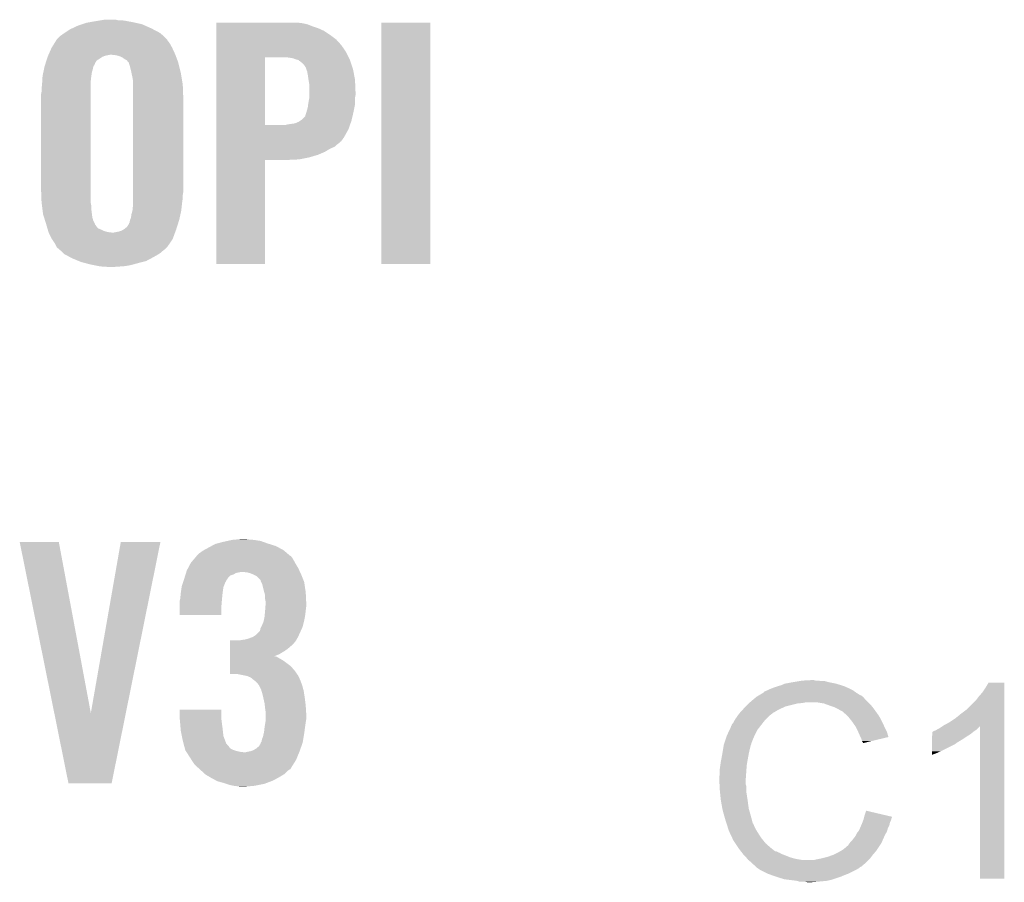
# Model space of a CAD drawing. Extents: x -1.3 to 24.2, y -3.9 to 39.7.
# Tile 30 of 42: x 2.4 to 7.3, y 21.7 to 26. Entities that reach past the tile are written whole.
import ezdxf

# ---------------------------------------------------------------- set-up
doc = ezdxf.new("R2010")
doc.units = 0
doc.layers.add('3V3_TO_5V_CLICK_V100_GTO', color=12, linetype='CONTINUOUS')

msp = doc.modelspace()

# ---------------------------------------------------------------- linework, layer by layer
at = {"layer": '3V3_TO_5V_CLICK_V100_GTO'}
for points in [[(2.733034, 25.989278), (2.7559, 25.9969), (3.032762, 25.989278), (2.99847, 25.9969)], [(2.7559, 25.9969), (2.76987, 25.99944), (2.99847, 25.9969), (2.98704, 25.99944)], [(2.76987, 25.99944), (2.78384, 26.00198), (2.98704, 25.99944), (2.973494, 26.00198)], [(2.78384, 26.00198), (2.81432, 26.00706), (2.973494, 26.00198), (2.9464, 26.00706)], [(2.81432, 26.00706), (2.82956, 26.0096), (2.9464, 26.00706), (2.92862, 26.0096)], [(2.82956, 26.0096), (2.844802, 26.01214), (2.910842, 26.0096), (2.900682, 26.01214)], [(3.40362, 25.99436), (3.403622, 25.9969), (3.835398, 25.99436), (3.815078, 25.9969)], [(3.40362, 25.989278), (3.40362, 25.99436), (3.858262, 25.989278), (3.835398, 25.99436)], [(4.2291, 24.790422), (4.22912, 25.996878), (4.472918, 24.790422), (4.47294, 25.996878)], [(4.22912, 25.996878), (4.229122, 25.9969), (4.47294, 25.996878), (4.229122, 25.9969)], [(2.623822, 25.930862), (2.6416, 25.94356), (3.13944, 25.930862), (3.124624, 25.94356)], [(2.6416, 25.94356), (2.64541, 25.9461), (3.124624, 25.94356), (3.12166, 25.9461)], [(2.64541, 25.9461), (2.67208, 25.96388), (3.12166, 25.9461), (3.088076, 25.96388)], [(2.67208, 25.96388), (2.682966, 25.96896), (3.088076, 25.96388), (3.07848, 25.96896)], [(2.682966, 25.96896), (2.710182, 25.98166), (3.07848, 25.96896), (3.049904, 25.98166)], [(2.710182, 25.98166), (2.733034, 25.989278), (3.049904, 25.98166), (3.032762, 25.989278)], [(3.40362, 25.97912), (3.40362, 25.989278), (3.883658, 25.97912), (3.858262, 25.989278)], [(3.40362, 25.96896), (3.40362, 25.97912), (3.91414, 25.96896), (3.883658, 25.97912)], [(3.40362, 25.956258), (3.40362, 25.96896), (3.942082, 25.956258), (3.91414, 25.96896)], [(3.40362, 25.93594), (3.40362, 25.956258), (3.97256, 25.93594), (3.942082, 25.956258)], [(2.580642, 25.87244), (2.594926, 25.895298), (3.18262, 25.87244), (3.169922, 25.895298)], [(2.594926, 25.895298), (2.602864, 25.908), (3.169922, 25.895298), (3.15976, 25.908)], [(2.602864, 25.908), (2.606038, 25.913076), (3.15976, 25.908), (3.157222, 25.913076)], [(2.606038, 25.913076), (2.606042, 25.913082), (3.157222, 25.913076), (3.157218, 25.913082)], [(2.606042, 25.913082), (2.62382, 25.93086), (3.157218, 25.913082), (3.139442, 25.93086)], [(2.62382, 25.93086), (2.623822, 25.930862), (3.139442, 25.93086), (3.13944, 25.930862)], [(3.403618, 25.88514), (3.40362, 25.91308), (4.02844, 25.88514), (4.00304, 25.91308)], [(3.40362, 25.91308), (3.40362, 25.93594), (4.00304, 25.91308), (3.97256, 25.93594)], [(2.565964, 25.83942), (2.580642, 25.87244), (3.19786, 25.83942), (3.18262, 25.87244)], [(3.403618, 25.852118), (3.403618, 25.88514), (4.0513, 25.852118), (4.02844, 25.88514)], [(3.403618, 25.82418), (3.403618, 25.852118), (4.06527, 25.82418), (4.0513, 25.852118)], [(2.549894, 25.793706), (2.554706, 25.808944), (2.796544, 25.793706), (2.806704, 25.808944)], [(2.554706, 25.808944), (2.55711, 25.816558), (2.806704, 25.808944), (2.8194, 25.816558)], [(2.55711, 25.816558), (2.56032, 25.82672), (2.8194, 25.816558), (2.83464, 25.82672)], [(2.56032, 25.82672), (2.562578, 25.8318), (2.83464, 25.82672), (2.847342, 25.8318)], [(2.562578, 25.8318), (2.564836, 25.83688), (2.847342, 25.8318), (2.872742, 25.83688)], [(2.564836, 25.83688), (2.565964, 25.83942), (3.198814, 25.83688), (3.19786, 25.83942)], [(2.903222, 25.83434), (2.880358, 25.83688), (3.199766, 25.83434), (3.198814, 25.83688)], [(2.921, 25.82926), (2.903222, 25.83434), (3.20167, 25.82926), (3.199766, 25.83434)], [(2.93624, 25.821638), (2.921, 25.82926), (3.204528, 25.821638), (3.20167, 25.82926)], [(2.946402, 25.81402), (2.93624, 25.821638), (3.207386, 25.81402), (3.204528, 25.821638)], [(2.95656, 25.808936), (2.946402, 25.81402), (3.209292, 25.808936), (3.207386, 25.81402)], [(2.961642, 25.801318), (2.95656, 25.808936), (3.212148, 25.801318), (3.209292, 25.808936)], [(2.96418, 25.798778), (2.961642, 25.801318), (3.2131, 25.798778), (3.212148, 25.801318)], [(2.96672, 25.796234), (2.96418, 25.798778), (3.213738, 25.796234), (3.2131, 25.798778)], [(2.966722, 25.793698), (2.96672, 25.796234), (3.214372, 25.793698), (3.213738, 25.796234)], [(3.403612, 25.486382), (3.403618, 25.82418), (3.64744, 25.486382), (3.647462, 25.82418)], [(3.7719, 25.82164), (3.754118, 25.82418), (4.06654, 25.82164), (4.06527, 25.82418)], [(3.787142, 25.819098), (3.7719, 25.82164), (4.06781, 25.819098), (4.06654, 25.82164)], [(3.799842, 25.81402), (3.787142, 25.819098), (4.07035, 25.81402), (4.06781, 25.819098)], [(3.809998, 25.81148), (3.799842, 25.81402), (4.07162, 25.81148), (4.07035, 25.81402)], [(3.810004, 25.811478), (3.809998, 25.81148), (4.07162, 25.811478), (4.07162, 25.81148)], [(3.81762, 25.808924), (3.810004, 25.811478), (4.072472, 25.808924), (4.07162, 25.811478)], [(3.817642, 25.8064), (3.81762, 25.808924), (4.073314, 25.8064), (4.072472, 25.808924)], [(3.820166, 25.806396), (3.817642, 25.8064), (4.073314, 25.806396), (4.073314, 25.8064)], [(3.84048, 25.788618), (3.820166, 25.806396), (4.07924, 25.788618), (4.073314, 25.806396)], [(2.53492, 25.730202), (2.538662, 25.747982), (2.77876, 25.730202), (2.7813, 25.747982)], [(2.538662, 25.747982), (2.542406, 25.765758), (2.7813, 25.747982), (2.78638, 25.765758)], [(2.542406, 25.765758), (2.54508, 25.778458), (2.78638, 25.765758), (2.78892, 25.778458)], [(2.54508, 25.778464), (2.547486, 25.786082), (2.788922, 25.778464), (2.794, 25.786082)], [(2.54508, 25.778458), (2.54508, 25.778464), (2.78892, 25.778458), (2.788922, 25.778464)], [(2.547486, 25.786082), (2.549092, 25.791164), (2.794, 25.786082), (2.79654, 25.791164)], [(2.549092, 25.791164), (2.549894, 25.793706), (2.79654, 25.791164), (2.796544, 25.793706)], [(2.971798, 25.77846), (2.966722, 25.793698), (3.21818, 25.77846), (3.214372, 25.793698)], [(2.97688, 25.75814), (2.971798, 25.77846), (3.22326, 25.75814), (3.21818, 25.77846)], [(2.979058, 25.74798), (2.97688, 25.75814), (3.2258, 25.74798), (3.22326, 25.75814)], [(2.9845, 25.72258), (2.979058, 25.74798), (3.230034, 25.72258), (3.2258, 25.74798)], [(3.85064, 25.77338), (3.84048, 25.788618), (4.08432, 25.77338), (4.07924, 25.788618)], [(3.853182, 25.765758), (3.85064, 25.77338), (4.08686, 25.765758), (4.08432, 25.77338)], [(3.85572, 25.75814), (3.853182, 25.765758), (4.088312, 25.75814), (4.08686, 25.765758)], [(3.85826, 25.753056), (3.85572, 25.75814), (4.08928, 25.753056), (4.088312, 25.75814)], [(3.85826, 25.750518), (3.85826, 25.753056), (4.089764, 25.750518), (4.08928, 25.753056)], [(3.8608, 25.73782), (3.85826, 25.750518), (4.092182, 25.73782), (4.089764, 25.750518)], [(2.53238, 25.68702), (2.533574, 25.70734), (2.77622, 25.68702), (2.77622, 25.70734)], [(2.533574, 25.70734), (2.534918, 25.7302), (2.77622, 25.70734), (2.77876, 25.7302)], [(2.534918, 25.7302), (2.53492, 25.730202), (2.77876, 25.7302), (2.77876, 25.730202)], [(2.98704, 25.707338), (2.9845, 25.72258), (3.232574, 25.707338), (3.230034, 25.72258)], [(2.98704, 25.687018), (2.98704, 25.707338), (3.23596, 25.687018), (3.232574, 25.707338)], [(3.86334, 25.72004), (3.8608, 25.73782), (4.09557, 25.72004), (4.092182, 25.73782)], [(3.864612, 25.712418), (3.86334, 25.72004), (4.09702, 25.712418), (4.09557, 25.72004)], [(3.86842, 25.689558), (3.864612, 25.712418), (4.097974, 25.689558), (4.09702, 25.712418)], [(2.5273, 25.638762), (2.52984, 25.651462), (2.77622, 25.638762), (2.77622, 25.651462)], [(2.52984, 25.66924), (2.53238, 25.68702), (2.77622, 25.66924), (2.77622, 25.68702)], [(2.52984, 25.651462), (2.52984, 25.66924), (2.77622, 25.651462), (2.77622, 25.66924)], [(2.98704, 25.62098), (2.98704, 25.687018), (3.2385, 25.62098), (3.23596, 25.687018)], [(3.86842, 25.65146), (3.86842, 25.689558), (4.09956, 25.65146), (4.097974, 25.689558)], [(3.86842, 25.633678), (3.86842, 25.65146), (4.09956, 25.633678), (4.09956, 25.65146)], [(2.5273, 25.16886), (2.5273, 25.638762), (2.77622, 25.16886), (2.77622, 25.638762)], [(2.98704, 25.151078), (2.98704, 25.62098), (3.2385, 25.151078), (3.2385, 25.62098)], [(3.86334, 25.59304), (3.86842, 25.620978), (4.09702, 25.59304), (4.09702, 25.620978)], [(3.86842, 25.620978), (3.86842, 25.633678), (4.09702, 25.620978), (4.09956, 25.633678)], [(3.850642, 25.5397), (3.854026, 25.54986), (4.087008, 25.5397), (4.0894, 25.54986)], [(3.854026, 25.54986), (3.85572, 25.55494), (4.0894, 25.54986), (4.090416, 25.55494)], [(3.85572, 25.55494), (3.8608, 25.572718), (4.090416, 25.55494), (4.09397, 25.572718)], [(3.8608, 25.572718), (3.862704, 25.587958), (4.09397, 25.572718), (4.09702, 25.587958)], [(3.862704, 25.587958), (3.86334, 25.59304), (4.09702, 25.587958), (4.09702, 25.59304)], [(3.797296, 25.49398), (3.81508, 25.5016), (4.074756, 25.49398), (4.077444, 25.5016)], [(3.81508, 25.5016), (3.8227, 25.50668), (4.077444, 25.5016), (4.079238, 25.50668)], [(3.8227, 25.50668), (3.83032, 25.51176), (4.079238, 25.50668), (4.080432, 25.51176)], [(3.83032, 25.51176), (3.848096, 25.529538), (4.080432, 25.51176), (4.084616, 25.529538)], [(3.848096, 25.529538), (3.850642, 25.5397), (4.084616, 25.529538), (4.087008, 25.5397)], [(3.40361, 25.422858), (3.403612, 25.463498), (4.04114, 25.422858), (4.064, 25.463498)], [(3.403612, 25.48636), (3.403612, 25.486382), (3.751578, 25.48636), (3.64744, 25.486382)], [(3.403612, 25.463498), (3.403612, 25.48636), (4.064, 25.463498), (4.072066, 25.48636)], [(3.751578, 25.48636), (3.76174, 25.4889), (4.072066, 25.48636), (4.072962, 25.4889)], [(3.76174, 25.4889), (3.797296, 25.49398), (4.072962, 25.4889), (4.074756, 25.49398)], [(3.40361, 25.405078), (3.40361, 25.422858), (4.02844, 25.405078), (4.04114, 25.422858)], [(3.40361, 25.389838), (3.40361, 25.405078), (4.010656, 25.389838), (4.02844, 25.405078)], [(3.403608, 25.336498), (3.40361, 25.35174), (3.9116, 25.336498), (3.947158, 25.35174)], [(3.40361, 25.387298), (3.40361, 25.389838), (4.00558, 25.387298), (4.010656, 25.389838)], [(3.40361, 25.377138), (3.40361, 25.387298), (3.995416, 25.377138), (4.00558, 25.387298)], [(3.40361, 25.36698), (3.40361, 25.377138), (3.97256, 25.36698), (3.995416, 25.377138)], [(3.40361, 25.35174), (3.40361, 25.36698), (3.947158, 25.35174), (3.97256, 25.36698)], [(3.4036, 24.790422), (3.403608, 25.311078), (3.647418, 24.790422), (3.64744, 25.311078)], [(3.403608, 25.3238), (3.403608, 25.336498), (3.868422, 25.3238), (3.9116, 25.336498)], [(3.403608, 25.31364), (3.403608, 25.3238), (3.817618, 25.31364), (3.868422, 25.3238)], [(3.403608, 25.3111), (3.403608, 25.31364), (3.76174, 25.3111), (3.817618, 25.31364)], [(3.403608, 25.311078), (3.403608, 25.3111), (3.64744, 25.311078), (3.76174, 25.3111)], [(2.52984, 25.10028), (2.5273, 25.16886), (2.77622, 25.10028), (2.77622, 25.16886)], [(2.98704, 25.135838), (2.98704, 25.151078), (3.23596, 25.135838), (3.2385, 25.151078)], [(2.98704, 25.1206), (2.98704, 25.135838), (3.23596, 25.1206), (3.23596, 25.135838)], [(2.98704, 25.10282), (2.98704, 25.1206), (3.23342, 25.10282), (3.23596, 25.1206)], [(2.530476, 25.095202), (2.52984, 25.10028), (2.77622, 25.095202), (2.77622, 25.10028)], [(2.532064, 25.082502), (2.530476, 25.095202), (2.77876, 25.082502), (2.77622, 25.095202)], [(2.534286, 25.064722), (2.532064, 25.082502), (2.77876, 25.064722), (2.77876, 25.082502)], [(2.53746, 25.039322), (2.534286, 25.064722), (2.781936, 25.039322), (2.77876, 25.064722)], [(2.97942, 25.039318), (2.9845, 25.057098), (3.224388, 25.039318), (3.228338, 25.057098)], [(2.9845, 25.0571), (2.98704, 25.0825), (3.22834, 25.0571), (3.231162, 25.0825)], [(2.9845, 25.057098), (2.9845, 25.0571), (3.228338, 25.057098), (3.22834, 25.0571)], [(2.98704, 25.0825), (2.98704, 25.10282), (3.231162, 25.0825), (3.23342, 25.10282)], [(2.542274, 25.024082), (2.53746, 25.039322), (2.78384, 25.024082), (2.781936, 25.039322)], [(2.547888, 25.006302), (2.542274, 25.024082), (2.788918, 25.006302), (2.78384, 25.024082)], [(2.5527, 24.991064), (2.547888, 25.006302), (2.796538, 24.991064), (2.788918, 25.006302)], [(2.969256, 24.996136), (2.9718, 25.008838), (3.213366, 24.996136), (3.217376, 25.008838)], [(2.9718, 25.008838), (2.972816, 25.011382), (3.217376, 25.008838), (3.21818, 25.011382)], [(2.972816, 25.011382), (2.976878, 25.021538), (3.21818, 25.011382), (3.220436, 25.021538)], [(2.976878, 25.021538), (2.97942, 25.039318), (3.220436, 25.021538), (3.224388, 25.039318)], [(2.5527, 24.99106), (2.5527, 24.991064), (2.79654, 24.99106), (2.796538, 24.991064)], [(2.553446, 24.988526), (2.5527, 24.99106), (2.79654, 24.988526), (2.79654, 24.99106)], [(2.554942, 24.983442), (2.553446, 24.988526), (2.801618, 24.983442), (2.79654, 24.988526)], [(2.557182, 24.97582), (2.554942, 24.983442), (2.8067, 24.97582), (2.801618, 24.983442)], [(2.559422, 24.968204), (2.557182, 24.97582), (2.81432, 24.968204), (2.8067, 24.97582)], [(2.560918, 24.96312), (2.559422, 24.968204), (2.82702, 24.96312), (2.81432, 24.968204)], [(2.563158, 24.9555), (2.560918, 24.96312), (2.84226, 24.9555), (2.82702, 24.96312)], [(2.915918, 24.95296), (2.93116, 24.95804), (3.199198, 24.95296), (3.20107, 24.95804)], [(2.93116, 24.95804), (2.939626, 24.96312), (3.20107, 24.95804), (3.202942, 24.96312)], [(2.939626, 24.96312), (2.943858, 24.965658), (3.202942, 24.96312), (3.203742, 24.965658)], [(2.943858, 24.965658), (2.956558, 24.975818), (3.203742, 24.965658), (3.20695, 24.975818)], [(2.956558, 24.975818), (2.966716, 24.991054), (3.20695, 24.975818), (3.21176, 24.991054)], [(2.966716, 24.991054), (2.96672, 24.993594), (3.21176, 24.991054), (3.212562, 24.993594)], [(2.96672, 24.993594), (2.969256, 24.996136), (3.212562, 24.993594), (3.213366, 24.996136)], [(2.564652, 24.95042), (2.563158, 24.9555), (2.860038, 24.95042), (2.84226, 24.9555)], [(2.565398, 24.947882), (2.564652, 24.95042), (2.880344, 24.947882), (2.860038, 24.95042)], [(2.5654, 24.94788), (2.565398, 24.947882), (2.88036, 24.94788), (2.880344, 24.947882)], [(2.58064, 24.917402), (2.5654, 24.94788), (3.186094, 24.917402), (3.197326, 24.94788)], [(2.582336, 24.914858), (2.58064, 24.917402), (3.185158, 24.914858), (3.186094, 24.917402)], [(2.595878, 24.894542), (2.582336, 24.914858), (3.17119, 24.894542), (3.185158, 24.914858)], [(2.890518, 24.94788), (2.915918, 24.95296), (3.197326, 24.94788), (3.199198, 24.95296)], [(2.606038, 24.874224), (2.595878, 24.894542), (3.157222, 24.874224), (3.17119, 24.894542)], [(2.606046, 24.874218), (2.606038, 24.874224), (3.157218, 24.874218), (3.157222, 24.874224)], [(2.611972, 24.869138), (2.606046, 24.874218), (3.152138, 24.869138), (3.157218, 24.874218)], [(2.62382, 24.85898), (2.611972, 24.869138), (3.13944, 24.85898), (3.152138, 24.869138)], [(2.639064, 24.843738), (2.62382, 24.85898), (3.121658, 24.843738), (3.13944, 24.85898)], [(2.6416, 24.841202), (2.639064, 24.843738), (3.11731, 24.841202), (3.121658, 24.843738)], [(2.670388, 24.82596), (2.6416, 24.841202), (3.09118, 24.82596), (3.11731, 24.841202)], [(2.68478, 24.81834), (2.670388, 24.82596), (3.076892, 24.81834), (3.09118, 24.82596)], [(2.71563, 24.805638), (2.68478, 24.81834), (3.053076, 24.805638), (3.076892, 24.81834)], [(2.727958, 24.800562), (2.71563, 24.805638), (3.032768, 24.800562), (3.053076, 24.805638)], [(2.727966, 24.80056), (2.727958, 24.800562), (3.03276, 24.80056), (3.032768, 24.800562)], [(2.77622, 24.78786), (2.727966, 24.80056), (2.986194, 24.78786), (3.03276, 24.80056)], [(2.788922, 24.78532), (2.77622, 24.78786), (2.976882, 24.78532), (2.986194, 24.78786)], [(2.814322, 24.78024), (2.788922, 24.78532), (2.94894, 24.78024), (2.976882, 24.78532)], [(2.83464, 24.7777), (2.814322, 24.78024), (2.91592, 24.7777), (2.94894, 24.78024)], [(2.862578, 24.77516), (2.849878, 24.7777), (2.880362, 24.77516), (2.91592, 24.7777)], [(3.647418, 24.7904), (3.4036, 24.790422), (3.647418, 24.7904), (3.647418, 24.790422)], [(4.472918, 24.7904), (4.2291, 24.790422), (4.472918, 24.7904), (4.472918, 24.790422)], [(2.420648, 23.401002), (2.420644, 23.401018), (2.616204, 23.401002), (2.420644, 23.401018)], [(2.593602, 22.54516), (2.420648, 23.401002), (2.776242, 22.54516), (2.616204, 23.401002)], [(2.776242, 22.54516), (2.926092, 23.400994), (2.951212, 22.54516), (3.124196, 23.400994)], [(2.926092, 23.400994), (2.926098, 23.40102), (3.124196, 23.400994), (2.926098, 23.40102)], [(3.37965, 23.3807), (3.398522, 23.390862), (3.700782, 23.3807), (3.668262, 23.390862)], [(3.398522, 23.390862), (3.40804, 23.3934), (3.668262, 23.390862), (3.66014, 23.3934)], [(3.40804, 23.3934), (3.43662, 23.40102), (3.66014, 23.3934), (3.638802, 23.40102)], [(3.43662, 23.40102), (3.45947, 23.406098), (3.638802, 23.40102), (3.624582, 23.406098)], [(3.45947, 23.406098), (3.482342, 23.41118), (3.624582, 23.406098), (3.59156, 23.41118)], [(3.482342, 23.41118), (3.50901, 23.41372), (3.59156, 23.41118), (3.561082, 23.41372)], [(3.50901, 23.41372), (3.535678, 23.41626), (3.561082, 23.41372), (3.550922, 23.41626)], [(3.307078, 23.332438), (3.31978, 23.34514), (3.771904, 23.332438), (3.756892, 23.34514)], [(3.31978, 23.34514), (3.33756, 23.357842), (3.756892, 23.34514), (3.741878, 23.357842)], [(3.33756, 23.357842), (3.342212, 23.36038), (3.741878, 23.357842), (3.738878, 23.36038)], [(3.342212, 23.36038), (3.3655, 23.37308), (3.738878, 23.36038), (3.715068, 23.37308)], [(3.3655, 23.37308), (3.37965, 23.3807), (3.715068, 23.37308), (3.700782, 23.3807)], [(3.26305, 23.271478), (3.2766, 23.296878), (3.81254, 23.271478), (3.797302, 23.296878)], [(3.2766, 23.29688), (3.295942, 23.31974), (3.7973, 23.29688), (3.784602, 23.31974)], [(3.2766, 23.296878), (3.2766, 23.29688), (3.797302, 23.296878), (3.7973, 23.29688)], [(3.295942, 23.31974), (3.304536, 23.329896), (3.784602, 23.31974), (3.77698, 23.329896)], [(3.304536, 23.329896), (3.304538, 23.329898), (3.77698, 23.329896), (3.776978, 23.329898)], [(3.304538, 23.329898), (3.307078, 23.332438), (3.776978, 23.329898), (3.771904, 23.332438)], [(3.24834, 23.233376), (3.249928, 23.23846), (3.474718, 23.233376), (3.48996, 23.23846)], [(3.249928, 23.23846), (3.25231, 23.24608), (3.48996, 23.23846), (3.502658, 23.24608)], [(3.25231, 23.24608), (3.253898, 23.25116), (3.502658, 23.24608), (3.528058, 23.25116)], [(3.253898, 23.25116), (3.25628, 23.258782), (3.82192, 23.25116), (3.818402, 23.258782)], [(3.25628, 23.258782), (3.26305, 23.271478), (3.818402, 23.258782), (3.81254, 23.271478)], [(3.558538, 23.24862), (3.535678, 23.25116), (3.823092, 23.24862), (3.82192, 23.25116)], [(3.57632, 23.243542), (3.558538, 23.24862), (3.825436, 23.243542), (3.823092, 23.24862)], [(3.588176, 23.23846), (3.57632, 23.243542), (3.82778, 23.23846), (3.825436, 23.243542)], [(3.5941, 23.23592), (3.588176, 23.23846), (3.828796, 23.23592), (3.82778, 23.23846)], [(3.604256, 23.230842), (3.5941, 23.23592), (3.830828, 23.230842), (3.828796, 23.23592)], [(3.230882, 23.180042), (3.237652, 23.200356), (3.441194, 23.180042), (3.44932, 23.200356)], [(3.237652, 23.200356), (3.238498, 23.202894), (3.44932, 23.200356), (3.451854, 23.202894)], [(3.238498, 23.202894), (3.239344, 23.205436), (3.451854, 23.202894), (3.45186, 23.205436)], [(3.239344, 23.205436), (3.24358, 23.21814), (3.45186, 23.205436), (3.460326, 23.21814)], [(3.24358, 23.21814), (3.244372, 23.22068), (3.460326, 23.21814), (3.46202, 23.22068)], [(3.244372, 23.22068), (3.24834, 23.233376), (3.46202, 23.22068), (3.474718, 23.233376)], [(3.624574, 23.210526), (3.604256, 23.230842), (3.838954, 23.210526), (3.830828, 23.230842)], [(3.62458, 23.207984), (3.624574, 23.210526), (3.83997, 23.207984), (3.838954, 23.210526)], [(3.628394, 23.200356), (3.62458, 23.207984), (3.84302, 23.200356), (3.83997, 23.207984)], [(3.6322, 23.192742), (3.628394, 23.200356), (3.844164, 23.192742), (3.84302, 23.200356)], [(3.63728, 23.17242), (3.6322, 23.192742), (3.847212, 23.17242), (3.844164, 23.192742)], [(3.22326, 23.116542), (3.225106, 23.13686), (3.432232, 23.116542), (3.43408, 23.13686)], [(3.225106, 23.13686), (3.2258, 23.14448), (3.43408, 23.13686), (3.435032, 23.14448)], [(3.2258, 23.14448), (3.227614, 23.15718), (3.435032, 23.14448), (3.43662, 23.15718)], [(3.227614, 23.15718), (3.230154, 23.174956), (3.43662, 23.15718), (3.43916, 23.174956)], [(3.230154, 23.174956), (3.230882, 23.180042), (3.43916, 23.174956), (3.441194, 23.180042)], [(3.643378, 23.149558), (3.63728, 23.17242), (3.85064, 23.149558), (3.847212, 23.17242)], [(3.64744, 23.134324), (3.643378, 23.149558), (3.851366, 23.134324), (3.85064, 23.149558)], [(3.22072, 23.106382), (3.221354, 23.10892), (3.431328, 23.106382), (3.43154, 23.10892)], [(3.22072, 23.078442), (3.22072, 23.106382), (3.429, 23.078442), (3.431328, 23.106382)], [(3.221354, 23.10892), (3.22326, 23.116542), (3.43154, 23.10892), (3.432232, 23.116542)], [(3.64744, 23.116542), (3.64744, 23.134324), (3.852214, 23.116542), (3.851366, 23.134324)], [(3.64998, 23.103842), (3.64744, 23.116542), (3.852818, 23.103842), (3.852214, 23.116542)], [(3.649198, 23.07844), (3.64998, 23.088598), (3.85318, 23.07844), (3.85318, 23.088598)], [(3.64998, 23.09622), (3.64998, 23.103842), (3.85318, 23.09622), (3.852818, 23.103842)], [(3.64998, 23.088598), (3.64998, 23.09622), (3.85318, 23.088598), (3.85318, 23.09622)], [(3.22072, 23.035282), (3.22072, 23.078442), (3.428978, 23.035282), (3.429, 23.078442)], [(3.645592, 23.03526), (3.64744, 23.05558), (3.8481, 23.03526), (3.850356, 23.05558)], [(3.64744, 23.05558), (3.647634, 23.05812), (3.850356, 23.05558), (3.85064, 23.05812)], [(3.647634, 23.05812), (3.649198, 23.07844), (3.85064, 23.05812), (3.85318, 23.07844)], [(3.428978, 23.03526), (3.22072, 23.035282), (3.428978, 23.03526), (3.428978, 23.035282)], [(3.6322, 22.98446), (3.63982, 23.002242), (3.837304, 22.98446), (3.84175, 23.002242)], [(3.63982, 23.002242), (3.640834, 23.00732), (3.84175, 23.002242), (3.84302, 23.00732)], [(3.640834, 23.00732), (3.6449, 23.02764), (3.84302, 23.00732), (3.846714, 23.02764)], [(3.6449, 23.02764), (3.645592, 23.03526), (3.846714, 23.02764), (3.8481, 23.03526)], [(3.601722, 22.936202), (3.622042, 22.956524), (3.816926, 22.936202), (3.826164, 22.956524)], [(3.622042, 22.956524), (3.624582, 22.969222), (3.826164, 22.956524), (3.831936, 22.969222)], [(3.624582, 22.969222), (3.628388, 22.976838), (3.831936, 22.969222), (3.8354, 22.976838)], [(3.628388, 22.976838), (3.6322, 22.98446), (3.8354, 22.976838), (3.837304, 22.98446)], [(3.472198, 22.88286), (3.4722, 22.89556), (3.77952, 22.88286), (3.79222, 22.89556)], [(3.4722, 22.89556), (3.472202, 22.90826), (3.79222, 22.89556), (3.80238, 22.90826)], [(3.517902, 22.90826), (3.5306, 22.9108), (3.80238, 22.90826), (3.80365, 22.9108)], [(3.5306, 22.9108), (3.548382, 22.91334), (3.80365, 22.9108), (3.80492, 22.91334)], [(3.548382, 22.91334), (3.566146, 22.918416), (3.80492, 22.91334), (3.807458, 22.918416)], [(3.566146, 22.918416), (3.56616, 22.91842), (3.807458, 22.918416), (3.80746, 22.91842)], [(3.56616, 22.91842), (3.572932, 22.92096), (3.80746, 22.91842), (3.809998, 22.92096)], [(3.572932, 22.92096), (3.586482, 22.926042), (3.809998, 22.92096), (3.812308, 22.926042)], [(3.586482, 22.926042), (3.601722, 22.936202), (3.812308, 22.926042), (3.816926, 22.936202)], [(3.472192, 22.83968), (3.472194, 22.85492), (3.718562, 22.83968), (3.743962, 22.85492)], [(3.472194, 22.85492), (3.472196, 22.86762), (3.743962, 22.85492), (3.761742, 22.86762)], [(3.472196, 22.86762), (3.472198, 22.88286), (3.761742, 22.86762), (3.77952, 22.88286)], [(3.472184, 22.77872), (3.472186, 22.7965), (3.776982, 22.77872), (3.75412, 22.7965)], [(3.472186, 22.7965), (3.472188, 22.8092), (3.75412, 22.7965), (3.736342, 22.8092)], [(3.472188, 22.8092), (3.47219, 22.81936), (3.736342, 22.8092), (3.71856, 22.81936)], [(3.47219, 22.82952), (3.472192, 22.83968), (3.693274, 22.82952), (3.718562, 22.83968)], [(3.47219, 22.82698), (3.47219, 22.82952), (3.705862, 22.82698), (3.695702, 22.82952)], [(3.47219, 22.81936), (3.47219, 22.82698), (3.71856, 22.81936), (3.705862, 22.82698)], [(3.47218, 22.740642), (3.472182, 22.7584), (3.80719, 22.740642), (3.79476, 22.7584)], [(3.472182, 22.7584), (3.472184, 22.77872), (3.79476, 22.7584), (3.776982, 22.77872)], [(3.507738, 22.74062), (3.47218, 22.740642), (3.807206, 22.74062), (3.80719, 22.740642)], [(3.545848, 22.732998), (3.507738, 22.74062), (3.81254, 22.732998), (3.807206, 22.74062)], [(3.558538, 22.73046), (3.545848, 22.732998), (3.81381, 22.73046), (3.81254, 22.732998)], [(3.576318, 22.72284), (3.558538, 22.73046), (3.81762, 22.72284), (3.81381, 22.73046)], [(3.59156, 22.71014), (3.576318, 22.72284), (3.823064, 22.71014), (3.81762, 22.72284)], [(3.598332, 22.70506), (3.59156, 22.71014), (3.82524, 22.70506), (3.823064, 22.71014)], [(3.601718, 22.70252), (3.598332, 22.70506), (3.826194, 22.70252), (3.82524, 22.70506)], [(3.609338, 22.694902), (3.601718, 22.70252), (3.82905, 22.694902), (3.826194, 22.70252)], [(3.61442, 22.68728), (3.609338, 22.694902), (3.831908, 22.68728), (3.82905, 22.694902)], [(6.245862, 22.69236), (6.2865, 22.69998), (6.502402, 22.69236), (6.464298, 22.69998)], [(6.2865, 22.69998), (6.31698, 22.70506), (6.464298, 22.69998), (6.446524, 22.70506)], [(6.31698, 22.70506), (6.33222, 22.7076), (6.428742, 22.70506), (6.413502, 22.7076)], [(6.33222, 22.7076), (6.377938, 22.71014), (6.400802, 22.7076), (6.390642, 22.71014)], [(7.24916, 22.672038), (7.264398, 22.697418), (7.343138, 22.672038), (7.34314, 22.697418)], [(7.264398, 22.697418), (7.264412, 22.69744), (7.34314, 22.697418), (7.264412, 22.69744)], [(3.616958, 22.684742), (3.61442, 22.68728), (3.832858, 22.684742), (3.831908, 22.68728)], [(3.616958, 22.68474), (3.616958, 22.684742), (3.83286, 22.68474), (3.832858, 22.684742)], [(3.62712, 22.66442), (3.616958, 22.68474), (3.838402, 22.66442), (3.83286, 22.68474)], [(3.629406, 22.6568), (3.62712, 22.66442), (3.84048, 22.6568), (3.838402, 22.66442)], [(3.63474, 22.639018), (3.629406, 22.6568), (3.843216, 22.639018), (3.84048, 22.6568)], [(6.116312, 22.63394), (6.137468, 22.64664), (6.624324, 22.63394), (6.604, 22.64664)], [(6.137468, 22.64664), (6.14172, 22.649192), (6.604, 22.64664), (6.600428, 22.649192)], [(6.14172, 22.649192), (6.141734, 22.651726), (6.600428, 22.649192), (6.59688, 22.651726)], [(6.141734, 22.651726), (6.151882, 22.6568), (6.59688, 22.651726), (6.589774, 22.6568)], [(6.151882, 22.6568), (6.159494, 22.659338), (6.589774, 22.6568), (6.58622, 22.659338)], [(6.159494, 22.659338), (6.1595, 22.65934), (6.58622, 22.659338), (6.586218, 22.65934)], [(6.1595, 22.65934), (6.16966, 22.66442), (6.586218, 22.65934), (6.57606, 22.66442)], [(6.16966, 22.66442), (6.182358, 22.6695), (6.57606, 22.66442), (6.5659, 22.6695)], [(6.182358, 22.6695), (6.195058, 22.67458), (6.5659, 22.6695), (6.55447, 22.67458)], [(6.195058, 22.67458), (6.2103, 22.67966), (6.55447, 22.67458), (6.54304, 22.67966)], [(6.2103, 22.67966), (6.228082, 22.68474), (6.54304, 22.67966), (6.526786, 22.68474)], [(6.228082, 22.68474), (6.245862, 22.69236), (6.526786, 22.68474), (6.502402, 22.69236)], [(7.21614, 22.62886), (7.23392, 22.64918), (7.343138, 22.62886), (7.343138, 22.64918)], [(7.23392, 22.64918), (7.24916, 22.672038), (7.343138, 22.64918), (7.343138, 22.672038)], [(3.638128, 22.62378), (3.63474, 22.639018), (3.84556, 22.62378), (3.843216, 22.639018)], [(3.6449, 22.5933), (3.638128, 22.62378), (3.84937, 22.5933), (3.84556, 22.62378)], [(6.06552, 22.5933), (6.06806, 22.59584), (6.30936, 22.5933), (6.334762, 22.59584)], [(6.06806, 22.59584), (6.0706, 22.59838), (6.334762, 22.59584), (6.347458, 22.59838)], [(6.0706, 22.59838), (6.088608, 22.613618), (6.66242, 22.59838), (6.647182, 22.613618)], [(6.088608, 22.613618), (6.097616, 22.62124), (6.647182, 22.613618), (6.6421, 22.62124)], [(6.097616, 22.62124), (6.103622, 22.626322), (6.6421, 22.62124), (6.637018, 22.626322)], [(6.103622, 22.626322), (6.107846, 22.628858), (6.637018, 22.626322), (6.63448, 22.628858)], [(6.107846, 22.628858), (6.112076, 22.631398), (6.63448, 22.628858), (6.629404, 22.631398)], [(6.112076, 22.631398), (6.116302, 22.633934), (6.629404, 22.631398), (6.626866, 22.633934)], [(6.116302, 22.633934), (6.116312, 22.63394), (6.626866, 22.633934), (6.624324, 22.63394)], [(6.441438, 22.5933), (6.410958, 22.59838), (6.6675, 22.5933), (6.66242, 22.59838)], [(7.160266, 22.567906), (7.2009, 22.608542), (7.343136, 22.567906), (7.343138, 22.608542)], [(7.2009, 22.608542), (7.21614, 22.62886), (7.343138, 22.608542), (7.343138, 22.62886)], [(2.664456, 22.194538), (2.593602, 22.54516), (2.880344, 22.194538), (2.951212, 22.54516)], [(3.22072, 22.519638), (3.22074, 22.562798), (3.429, 22.519638), (3.429, 22.562798)], [(3.22074, 22.562798), (3.220742, 22.56282), (3.429, 22.562798), (3.220742, 22.56282)], [(3.64603, 22.58314), (3.6449, 22.5933), (3.85064, 22.58314), (3.84937, 22.5933)], [(3.64744, 22.57044), (3.64603, 22.58314), (3.851434, 22.57044), (3.85064, 22.58314)], [(3.64998, 22.55266), (3.64744, 22.57044), (3.852546, 22.55266), (3.851434, 22.57044)], [(3.64998, 22.542502), (3.64998, 22.55266), (3.85318, 22.542502), (3.852546, 22.55266)], [(6.017262, 22.542502), (6.019566, 22.545038), (6.18236, 22.542502), (6.184898, 22.545038)], [(6.019566, 22.545038), (6.035732, 22.56282), (6.184898, 22.545038), (6.215382, 22.56282)], [(6.035732, 22.56282), (6.04266, 22.57044), (6.215382, 22.56282), (6.23189, 22.57044)], [(6.04266, 22.57044), (6.05028, 22.57806), (6.23189, 22.57044), (6.248398, 22.57806)], [(6.05028, 22.57806), (6.06552, 22.5933), (6.248398, 22.57806), (6.30936, 22.5933)], [(6.46938, 22.58314), (6.441438, 22.5933), (6.67766, 22.58314), (6.6675, 22.5933)], [(6.477006, 22.580598), (6.46938, 22.58314), (6.680202, 22.580598), (6.67766, 22.58314)], [(6.492238, 22.57552), (6.477006, 22.580598), (6.684266, 22.57552), (6.680202, 22.580598)], [(6.50748, 22.5679), (6.492238, 22.57552), (6.69036, 22.5679), (6.684266, 22.57552)], [(6.51256, 22.56536), (6.50748, 22.5679), (6.692176, 22.56536), (6.69036, 22.5679)], [(6.525262, 22.55774), (6.51256, 22.56536), (6.697618, 22.55774), (6.692176, 22.56536)], [(6.535416, 22.552662), (6.525262, 22.55774), (6.701246, 22.552662), (6.697618, 22.55774)], [(6.53796, 22.55012), (6.535416, 22.552662), (6.703062, 22.55012), (6.701246, 22.552662)], [(6.557964, 22.53234), (6.53796, 22.55012), (6.715762, 22.53234), (6.703062, 22.55012)], [(7.12724, 22.5425), (7.15772, 22.56537), (7.343136, 22.5425), (7.343136, 22.56537)], [(7.15772, 22.56537), (7.157742, 22.5679), (7.343136, 22.56537), (7.343136, 22.5679)], [(7.157742, 22.5679), (7.160266, 22.567906), (7.343136, 22.5679), (7.343136, 22.567906)], [(3.221144, 22.51456), (3.22072, 22.519638), (3.429, 22.51456), (3.429, 22.519638)], [(3.222838, 22.49424), (3.221144, 22.51456), (3.43154, 22.49424), (3.429, 22.51456)], [(3.646168, 22.48154), (3.649132, 22.49932), (3.8481, 22.48154), (3.85064, 22.49932)], [(3.649132, 22.49932), (3.64998, 22.504402), (3.85064, 22.49932), (3.851486, 22.504402)], [(3.64998, 22.514558), (3.64998, 22.542502), (3.85318, 22.514558), (3.85318, 22.542502)], [(3.64998, 22.504402), (3.64998, 22.514558), (3.851486, 22.504402), (3.85318, 22.514558)], [(5.986782, 22.494244), (5.99186, 22.504398), (6.134386, 22.494244), (6.142284, 22.504398)], [(5.99186, 22.504398), (5.993382, 22.506938), (6.142284, 22.504398), (6.14426, 22.506938)], [(5.993382, 22.506938), (5.999478, 22.5171), (6.14426, 22.506938), (6.154422, 22.5171)], [(5.999478, 22.5171), (6.011924, 22.534878), (6.154422, 22.5171), (6.1722, 22.534878)], [(6.011924, 22.534878), (6.01726, 22.5425), (6.1722, 22.534878), (6.182358, 22.5425)], [(6.01726, 22.5425), (6.017262, 22.542502), (6.182358, 22.5425), (6.18236, 22.542502)], [(6.56082, 22.5298), (6.557964, 22.53234), (6.717214, 22.5298), (6.715762, 22.53234)], [(6.573012, 22.51456), (6.56082, 22.5298), (6.72592, 22.51456), (6.717214, 22.5298)], [(6.58114, 22.5044), (6.573012, 22.51456), (6.731, 22.5044), (6.72592, 22.51456)], [(6.588252, 22.49424), (6.58114, 22.5044), (6.73608, 22.49424), (6.731, 22.5044)], [(7.040878, 22.484078), (7.06882, 22.49932), (7.343134, 22.484078), (7.343134, 22.49932)], [(7.06882, 22.49932), (7.0993, 22.51964), (7.343134, 22.49932), (7.343136, 22.51964)], [(7.0993, 22.51964), (7.12724, 22.5425), (7.343136, 22.51964), (7.343136, 22.5425)], [(3.22432, 22.47646), (3.222838, 22.49424), (3.43408, 22.47646), (3.43154, 22.49424)], [(3.2258, 22.45868), (3.22432, 22.47646), (3.436058, 22.45868), (3.43408, 22.47646)], [(3.23139, 22.430736), (3.2258, 22.45868), (3.439162, 22.430736), (3.436058, 22.45868)], [(3.640666, 22.44344), (3.64236, 22.451062), (3.84302, 22.44344), (3.844036, 22.451062)], [(3.64236, 22.451062), (3.6449, 22.47392), (3.844036, 22.451062), (3.847084, 22.47392)], [(3.6449, 22.47392), (3.646168, 22.48154), (3.847084, 22.47392), (3.8481, 22.48154)], [(5.9563, 22.43328), (5.969446, 22.461218), (6.09473, 22.43328), (6.1087, 22.461218)], [(5.969446, 22.461218), (5.97662, 22.476464), (6.1087, 22.461218), (6.120558, 22.476464)], [(5.97662, 22.476464), (5.976626, 22.479006), (6.120558, 22.476464), (6.122534, 22.479006)], [(5.976626, 22.479006), (5.97916, 22.481544), (6.122534, 22.479006), (6.124508, 22.481544)], [(5.97916, 22.481544), (5.981704, 22.489162), (6.124508, 22.481544), (6.130434, 22.489162)], [(5.981704, 22.489162), (5.986782, 22.494244), (6.130434, 22.489162), (6.134386, 22.494244)], [(6.598918, 22.479), (6.588252, 22.49424), (6.742854, 22.479), (6.73608, 22.49424)], [(6.60273, 22.47138), (6.598918, 22.479), (6.74624, 22.47138), (6.742854, 22.479)], [(6.61162, 22.4536), (6.60273, 22.47138), (6.755132, 22.4536), (6.74624, 22.47138)], [(6.61275, 22.451058), (6.61162, 22.4536), (6.756402, 22.451058), (6.755132, 22.4536)], [(6.62178, 22.43074), (6.61275, 22.451058), (6.762476, 22.43074), (6.756402, 22.451058)], [(6.98248, 22.4409), (6.982482, 22.45106), (7.175498, 22.4409), (7.18769, 22.45106)], [(6.982482, 22.45106), (6.985006, 22.451066), (7.18769, 22.45106), (7.187698, 22.451066)], [(6.985006, 22.451066), (6.98754, 22.4536), (7.187698, 22.451066), (7.19074, 22.4536)], [(6.98754, 22.4536), (6.987544, 22.453602), (7.19074, 22.4536), (7.190742, 22.453602)], [(6.987544, 22.453602), (6.992622, 22.45614), (7.190742, 22.453602), (7.19455, 22.45614)], [(6.992622, 22.45614), (7.000244, 22.458682), (7.19455, 22.45614), (7.198362, 22.458682)], [(7.000244, 22.458682), (7.007862, 22.46376), (7.198362, 22.458682), (7.20598, 22.46376)], [(7.007862, 22.46376), (7.018022, 22.468842), (7.20598, 22.46376), (7.21106, 22.468842)], [(7.018022, 22.468842), (7.033206, 22.478964), (7.21106, 22.468842), (7.221182, 22.478964)], [(7.033206, 22.478964), (7.040878, 22.484078), (7.343134, 22.478964), (7.343134, 22.484078)], [(7.22122, 21.717022), (7.221182, 22.478964), (7.343118, 21.717022), (7.343134, 22.478964)], [(3.23596, 22.407878), (3.23139, 22.430736), (3.447744, 22.407878), (3.439162, 22.430736)], [(3.240638, 22.3901), (3.23596, 22.407878), (3.454416, 22.3901), (3.447744, 22.407878)], [(3.624584, 22.395186), (3.626272, 22.39772), (3.834502, 22.395186), (3.835398, 22.39772)], [(3.626272, 22.39772), (3.629662, 22.402802), (3.835398, 22.39772), (3.836244, 22.402802)], [(3.629662, 22.402802), (3.632202, 22.415502), (3.836244, 22.402802), (3.838362, 22.415502)], [(3.632202, 22.415502), (3.63728, 22.428202), (3.838362, 22.415502), (3.840478, 22.428202)], [(3.63728, 22.428202), (3.640666, 22.44344), (3.840478, 22.428202), (3.84302, 22.44344)], [(5.943598, 22.395174), (5.944444, 22.397714), (6.07822, 22.395174), (6.080754, 22.397714)], [(5.944444, 22.397714), (5.945292, 22.400256), (6.080754, 22.397714), (6.08076, 22.400256)], [(5.945292, 22.400256), (5.955452, 22.43074), (6.08076, 22.400256), (6.09346, 22.43074)], [(5.955452, 22.43074), (5.9563, 22.43328), (6.09346, 22.43074), (6.09473, 22.43328)], [(6.624324, 22.425654), (6.62178, 22.43074), (6.763996, 22.425654), (6.762476, 22.43074)], [(6.62686, 22.42058), (6.624324, 22.425654), (6.742834, 22.42058), (6.763996, 22.425654)], [(6.63194, 22.405342), (6.62686, 22.42058), (6.679284, 22.405342), (6.742834, 22.42058)], [(6.634478, 22.400264), (6.63194, 22.405342), (6.658106, 22.400264), (6.679284, 22.405342)], [(6.637014, 22.397726), (6.634478, 22.400264), (6.64752, 22.397726), (6.658106, 22.400264)], [(6.63702, 22.395208), (6.637014, 22.397726), (6.63702, 22.395208), (6.64752, 22.397726)], [(6.98247, 22.397718), (6.982474, 22.41296), (7.106918, 22.397718), (7.132322, 22.41296)], [(6.98247, 22.39518), (6.98247, 22.397718), (7.10438, 22.39518), (7.106918, 22.397718)], [(6.982474, 22.41296), (6.982476, 22.4282), (7.132322, 22.41296), (7.15518, 22.4282)], [(6.982476, 22.4282), (6.98248, 22.4409), (7.15518, 22.4282), (7.175498, 22.4409)], [(3.240642, 22.390086), (3.240638, 22.3901), (3.456946, 22.390086), (3.454416, 22.3901)], [(3.241976, 22.38502), (3.240642, 22.390086), (3.459482, 22.38502), (3.456946, 22.390086)], [(3.24398, 22.3774), (3.241976, 22.38502), (3.4671, 22.3774), (3.459482, 22.38502)], [(3.245986, 22.369776), (3.24398, 22.3774), (3.472184, 22.369776), (3.4671, 22.3774)], [(3.24799, 22.36216), (3.245986, 22.369776), (3.48488, 22.36216), (3.472184, 22.369776)], [(3.248658, 22.35962), (3.24799, 22.36216), (3.492504, 22.35962), (3.48488, 22.36216)], [(3.25029, 22.357082), (3.248658, 22.35962), (3.50012, 22.357082), (3.492504, 22.35962)], [(3.253558, 22.352), (3.25029, 22.357082), (3.520442, 22.352), (3.50012, 22.357082)], [(3.255192, 22.34946), (3.253558, 22.352), (3.540762, 22.34946), (3.520442, 22.352)], [(3.279686, 22.31136), (3.255192, 22.34946), (3.802378, 22.31136), (3.818066, 22.34946)], [(3.550922, 22.34946), (3.56108, 22.352), (3.818066, 22.34946), (3.819112, 22.352)], [(3.56108, 22.352), (3.57378, 22.354542), (3.819112, 22.352), (3.82016, 22.354542)], [(3.57378, 22.354542), (3.589022, 22.35962), (3.82016, 22.354542), (3.821952, 22.35962)], [(3.589022, 22.35962), (3.60172, 22.36724), (3.821952, 22.35962), (3.82464, 22.36724)], [(3.60172, 22.36724), (3.616962, 22.379944), (3.82464, 22.36724), (3.829124, 22.379944)], [(3.616962, 22.379944), (3.62458, 22.392644), (3.829124, 22.379944), (3.833606, 22.392644)], [(3.62458, 22.392644), (3.624584, 22.395186), (3.833606, 22.392644), (3.834502, 22.395186)], [(5.93344, 22.34184), (5.93725, 22.3647), (6.06552, 22.34184), (6.0706, 22.3647)], [(5.93725, 22.3647), (5.940636, 22.385018), (6.0706, 22.3647), (6.075678, 22.385018)], [(5.940636, 22.385018), (5.941062, 22.387562), (6.075678, 22.385018), (6.07695, 22.387562)], [(5.941062, 22.387562), (5.941906, 22.390096), (6.07695, 22.387562), (6.078218, 22.390096)], [(5.941906, 22.390096), (5.943598, 22.395174), (6.078218, 22.390096), (6.07822, 22.395174)], [(6.98246, 22.34438), (6.982462, 22.35454), (7.00278, 22.34438), (7.02564, 22.35454)], [(6.982462, 22.35454), (6.98247, 22.3901), (7.02564, 22.35454), (7.096758, 22.3901)], [(6.98247, 22.3901), (6.98247, 22.39518), (7.096758, 22.3901), (7.10438, 22.39518)], [(3.29438, 22.288504), (3.279686, 22.31136), (3.788094, 22.288504), (3.802378, 22.31136)], [(5.92328, 22.283422), (5.92582, 22.3012), (6.05536, 22.283422), (6.058322, 22.3012)], [(5.92582, 22.3012), (5.9282, 22.3139), (6.058322, 22.3012), (6.06044, 22.3139)], [(5.9282, 22.3139), (5.93344, 22.34184), (6.06044, 22.3139), (6.06552, 22.34184)], [(6.98246, 22.33679), (6.98246, 22.34438), (6.98246, 22.33679), (7.00278, 22.34438)], [(3.313942, 22.27072), (3.29438, 22.288504), (3.776982, 22.27072), (3.788094, 22.288504)], [(3.319532, 22.265638), (3.313942, 22.27072), (3.774434, 22.265638), (3.776982, 22.27072)], [(3.327914, 22.258018), (3.319532, 22.265638), (3.761738, 22.258018), (3.774434, 22.265638)], [(3.34747, 22.240238), (3.327914, 22.258018), (3.743958, 22.240238), (3.761738, 22.258018)], [(5.92074, 22.26564), (5.92328, 22.283422), (6.054088, 22.26564), (6.05536, 22.283422)], [(5.92074, 22.237702), (5.92074, 22.26564), (6.052094, 22.237702), (6.054088, 22.26564)], [(3.350258, 22.237702), (3.34747, 22.240238), (3.73973, 22.237702), (3.743958, 22.240238)], [(3.372032, 22.225), (3.350258, 22.237702), (3.71856, 22.225), (3.73973, 22.237702)], [(3.38074, 22.21992), (3.372032, 22.225), (3.709124, 22.21992), (3.71856, 22.225)], [(3.404022, 22.20722), (3.38074, 22.21992), (3.68554, 22.20722), (3.709124, 22.21992)], [(3.408678, 22.20468), (3.404022, 22.20722), (3.678766, 22.20468), (3.68554, 22.20722)], [(3.43662, 22.197058), (3.408678, 22.20468), (3.658438, 22.197058), (3.678766, 22.20468)], [(5.9182, 22.227542), (5.92074, 22.237702), (6.051368, 22.227542), (6.052094, 22.237702)], [(5.9182, 22.212302), (5.9182, 22.227542), (6.05028, 22.212302), (6.051368, 22.227542)], [(5.9182, 22.2123), (5.9182, 22.212302), (6.050282, 22.2123), (6.05028, 22.212302)], [(5.919344, 22.189438), (5.9182, 22.2123), (6.050282, 22.189438), (6.050282, 22.2123)], [(2.880342, 22.19452), (2.664456, 22.194538), (2.880342, 22.19452), (2.880344, 22.194538)], [(3.45186, 22.19198), (3.43662, 22.197058), (3.644898, 22.19198), (3.658438, 22.197058)], [(3.4671, 22.186902), (3.45186, 22.19198), (3.619508, 22.186902), (3.644898, 22.19198)], [(3.489962, 22.18182), (3.4671, 22.186902), (3.5941, 22.18182), (3.619508, 22.186902)], [(3.51028, 22.17928), (3.489962, 22.18182), (3.56616, 22.17928), (3.5941, 22.18182)], [(3.525518, 22.17674), (3.51028, 22.17928), (3.538222, 22.17674), (3.56616, 22.17928)], [(5.919726, 22.181816), (5.919344, 22.189438), (6.05282, 22.181816), (6.050282, 22.189438)], [(5.92074, 22.1615), (5.919726, 22.181816), (6.05282, 22.1615), (6.05282, 22.181816)], [(5.921504, 22.153878), (5.92074, 22.1615), (6.05282, 22.153878), (6.05282, 22.1615)], [(5.923026, 22.13864), (5.921504, 22.153878), (6.05536, 22.13864), (6.05282, 22.153878)], [(5.92582, 22.110698), (5.923026, 22.13864), (6.05966, 22.110698), (6.05536, 22.13864)], [(5.926718, 22.10562), (5.92582, 22.110698), (6.06044, 22.10562), (6.05966, 22.110698)], [(5.93344, 22.06752), (5.926718, 22.10562), (6.06552, 22.06752), (6.06044, 22.10562)], [(5.933442, 22.067518), (5.93344, 22.06752), (6.06552, 22.067518), (6.06552, 22.06752)], [(5.93852, 22.0472), (5.933442, 22.067518), (6.071326, 22.0472), (6.06552, 22.067518)], [(6.64464, 22.034498), (6.65228, 22.057356), (6.749368, 22.034498), (6.65228, 22.057356)], [(5.942876, 22.03196), (5.93852, 22.0472), (6.07568, 22.03196), (6.071326, 22.0472)], [(5.94868, 22.01164), (5.942876, 22.03196), (6.081102, 22.01164), (6.07568, 22.03196)], [(5.954608, 21.993858), (5.94868, 22.01164), (6.085844, 21.993858), (6.081102, 22.01164)], [(6.633844, 21.998938), (6.637652, 22.009098), (6.77164, 21.998938), (6.77672, 22.009098)], [(6.637652, 22.009098), (6.63956, 22.014182), (6.77672, 22.009098), (6.777988, 22.014182)], [(6.63956, 22.014182), (6.640828, 22.019258), (6.777988, 22.014182), (6.779258, 22.019258)], [(6.640828, 22.019258), (6.642098, 22.024336), (6.779258, 22.019258), (6.781798, 22.024336)], [(6.642098, 22.024336), (6.64273, 22.026862), (6.781798, 22.024336), (6.7818, 22.026862)], [(6.64273, 22.026862), (6.64464, 22.034498), (6.7818, 22.026862), (6.749368, 22.034498)], [(5.955456, 21.991316), (5.954608, 21.993858), (6.088382, 21.991316), (6.085844, 21.993858)], [(5.957148, 21.986238), (5.955456, 21.991316), (6.09092, 21.986238), (6.088382, 21.991316)], [(5.95884, 21.981158), (5.957148, 21.986238), (6.092614, 21.981158), (6.09092, 21.986238)], [(5.959476, 21.97862), (5.95884, 21.981158), (6.09346, 21.97862), (6.092614, 21.981158)], [(5.961382, 21.971), (5.959476, 21.97862), (6.097272, 21.971), (6.09346, 21.97862)], [(5.963922, 21.963382), (5.961382, 21.971), (6.10108, 21.963382), (6.097272, 21.971)], [(5.96646, 21.955762), (5.963922, 21.963382), (6.105844, 21.955762), (6.10108, 21.963382)], [(5.969, 21.95068), (5.96646, 21.955762), (6.109018, 21.95068), (6.105844, 21.955762)], [(6.612632, 21.953218), (6.6167, 21.958302), (6.7564, 21.953218), (6.75785, 21.958302)], [(6.6167, 21.958302), (6.62214, 21.970998), (6.75785, 21.958302), (6.761478, 21.970998)], [(6.62214, 21.970998), (6.628672, 21.986238), (6.761478, 21.970998), (6.769098, 21.986238)], [(6.628672, 21.986238), (6.63194, 21.99386), (6.769098, 21.986238), (6.770622, 21.99386)], [(6.63194, 21.99386), (6.633844, 21.998938), (6.770622, 21.99386), (6.77164, 21.998938)], [(5.972586, 21.94306), (5.969, 21.95068), (6.11378, 21.94306), (6.109018, 21.95068)], [(5.983344, 21.9202), (5.972586, 21.94306), (6.12902, 21.9202), (6.11378, 21.94306)], [(5.98932, 21.9075), (5.983344, 21.9202), (6.13918, 21.9075), (6.12902, 21.9202)], [(5.997788, 21.8948), (5.98932, 21.9075), (6.14934, 21.8948), (6.13918, 21.9075)], [(6.573522, 21.89988), (6.58114, 21.907502), (6.73068, 21.89988), (6.734016, 21.907502)], [(6.58114, 21.907502), (6.58876, 21.91766), (6.734016, 21.907502), (6.73846, 21.91766)], [(6.58876, 21.91766), (6.598922, 21.930362), (6.73846, 21.91766), (6.744018, 21.930362)], [(6.598922, 21.930362), (6.60146, 21.93544), (6.744018, 21.930362), (6.74624, 21.93544)], [(6.60146, 21.93544), (6.60654, 21.9456), (6.74624, 21.93544), (6.752046, 21.9456)], [(6.60654, 21.9456), (6.612632, 21.953218), (6.752046, 21.9456), (6.7564, 21.953218)], [(6.011332, 21.874482), (5.997788, 21.8948), (6.172198, 21.874482), (6.14934, 21.8948)], [(6.01472, 21.8694), (6.011332, 21.874482), (6.178552, 21.8694), (6.172198, 21.874482)], [(6.026444, 21.85416), (6.01472, 21.8694), (6.197606, 21.85416), (6.178552, 21.8694)], [(6.517638, 21.85162), (6.526524, 21.856698), (6.698614, 21.85162), (6.70306, 21.856698)], [(6.526524, 21.856698), (6.535418, 21.86178), (6.70306, 21.856698), (6.706446, 21.86178)], [(6.535418, 21.86178), (6.54812, 21.87194), (6.706446, 21.86178), (6.71322, 21.87194)], [(6.54812, 21.87194), (6.555744, 21.879562), (6.71322, 21.87194), (6.7183, 21.879562)], [(6.555744, 21.879562), (6.56082, 21.882104), (6.7183, 21.879562), (6.719994, 21.882104)], [(6.56082, 21.882104), (6.5659, 21.88972), (6.719994, 21.882104), (6.725072, 21.88972)], [(6.5659, 21.88972), (6.569708, 21.894798), (6.725072, 21.88972), (6.728458, 21.894798)], [(6.569708, 21.894798), (6.573522, 21.89988), (6.728458, 21.894798), (6.73068, 21.89988)], [(6.026446, 21.854158), (6.026444, 21.85416), (6.202684, 21.854158), (6.197606, 21.85416)], [(6.030352, 21.84908), (6.026446, 21.854158), (6.212842, 21.84908), (6.202684, 21.854158)], [(6.032308, 21.846538), (6.030352, 21.84908), (6.220464, 21.846538), (6.212842, 21.84908)], [(6.036214, 21.84146), (6.032308, 21.846538), (6.22808, 21.84146), (6.220464, 21.846538)], [(6.04012, 21.836382), (6.036214, 21.84146), (6.241622, 21.836382), (6.22808, 21.84146)], [(6.042662, 21.83384), (6.04012, 21.836382), (6.2484, 21.83384), (6.241622, 21.836382)], [(6.05282, 21.82368), (6.042662, 21.83384), (6.273796, 21.82368), (6.2484, 21.83384)], [(6.052822, 21.823678), (6.05282, 21.82368), (6.2738, 21.823678), (6.273796, 21.82368)], [(6.058916, 21.81606), (6.052822, 21.823678), (6.30174, 21.81606), (6.2738, 21.823678)], [(6.062978, 21.810982), (6.058916, 21.81606), (6.33221, 21.810982), (6.30174, 21.81606)], [(6.062982, 21.81098), (6.062978, 21.810982), (6.332222, 21.81098), (6.33221, 21.810982)], [(6.075678, 21.800822), (6.062982, 21.81098), (6.6548, 21.800822), (6.664958, 21.81098)], [(6.393182, 21.81098), (6.40334, 21.81352), (6.664958, 21.81098), (6.667498, 21.81352)], [(6.40334, 21.81352), (6.41604, 21.81606), (6.667498, 21.81352), (6.670038, 21.81606)], [(6.41604, 21.81606), (6.42874, 21.8186), (6.670038, 21.81606), (6.671942, 21.8186)], [(6.42874, 21.8186), (6.45922, 21.826222), (6.671942, 21.8186), (6.677658, 21.826222)], [(6.45922, 21.826222), (6.48716, 21.83638), (6.677658, 21.826222), (6.685278, 21.83638)], [(6.48716, 21.83638), (6.487162, 21.836382), (6.685278, 21.83638), (6.68528, 21.836382)], [(6.487162, 21.836382), (6.517638, 21.85162), (6.68528, 21.836382), (6.698614, 21.85162)], [(6.075682, 21.80082), (6.075678, 21.800822), (6.6548, 21.80082), (6.6548, 21.800822)], [(6.08584, 21.790662), (6.075682, 21.80082), (6.643186, 21.790662), (6.6548, 21.80082)], [(6.095998, 21.78304), (6.08584, 21.790662), (6.634474, 21.78304), (6.643186, 21.790662)], [(6.096014, 21.783026), (6.095998, 21.78304), (6.631934, 21.783026), (6.634474, 21.78304)], [(6.10108, 21.77796), (6.096014, 21.783026), (6.629392, 21.77796), (6.631934, 21.783026)], [(6.103624, 21.775416), (6.10108, 21.77796), (6.621778, 21.775416), (6.629392, 21.77796)], [(6.108698, 21.770342), (6.103624, 21.775416), (6.616702, 21.770342), (6.621778, 21.775416)], [(6.108704, 21.770338), (6.108698, 21.770342), (6.616698, 21.770338), (6.616702, 21.770342)], [(6.116314, 21.765264), (6.108704, 21.770338), (6.60824, 21.765264), (6.616698, 21.770338)], [(6.118838, 21.76526), (6.116314, 21.765264), (6.608232, 21.76526), (6.60824, 21.765264)], [(6.11886, 21.762734), (6.118838, 21.76526), (6.604022, 21.762734), (6.608232, 21.76526)], [(6.118888, 21.76272), (6.11886, 21.762734), (6.604, 21.76272), (6.604022, 21.762734)], [(6.1595, 21.7424), (6.118888, 21.76272), (6.56336, 21.7424), (6.604, 21.76272)], [(6.18109, 21.73478), (6.1595, 21.7424), (6.54304, 21.73478), (6.56336, 21.7424)], [(6.20268, 21.72716), (6.18109, 21.73478), (6.52526, 21.72716), (6.54304, 21.73478)], [(6.243318, 21.71446), (6.20268, 21.72716), (6.487158, 21.71446), (6.52526, 21.72716)], [(6.263638, 21.71192), (6.243318, 21.71446), (6.479538, 21.71192), (6.487158, 21.71446)], [(6.304278, 21.70684), (6.263638, 21.71192), (6.456678, 21.70684), (6.479538, 21.71192)], [(7.343118, 21.717), (7.22122, 21.717022), (7.343118, 21.717), (7.343118, 21.717022)], [(6.313168, 21.7043), (6.304278, 21.70684), (6.43128, 21.7043), (6.456678, 21.70684)], [(6.322056, 21.70176), (6.313168, 21.7043), (6.40334, 21.70176), (6.43128, 21.7043)], [(6.360158, 21.69922), (6.349998, 21.70176), (6.375402, 21.69922), (6.40334, 21.70176)]]:
    msp.add_solid(points, dxfattribs=at)

doc.saveas('drawing.dxf')
